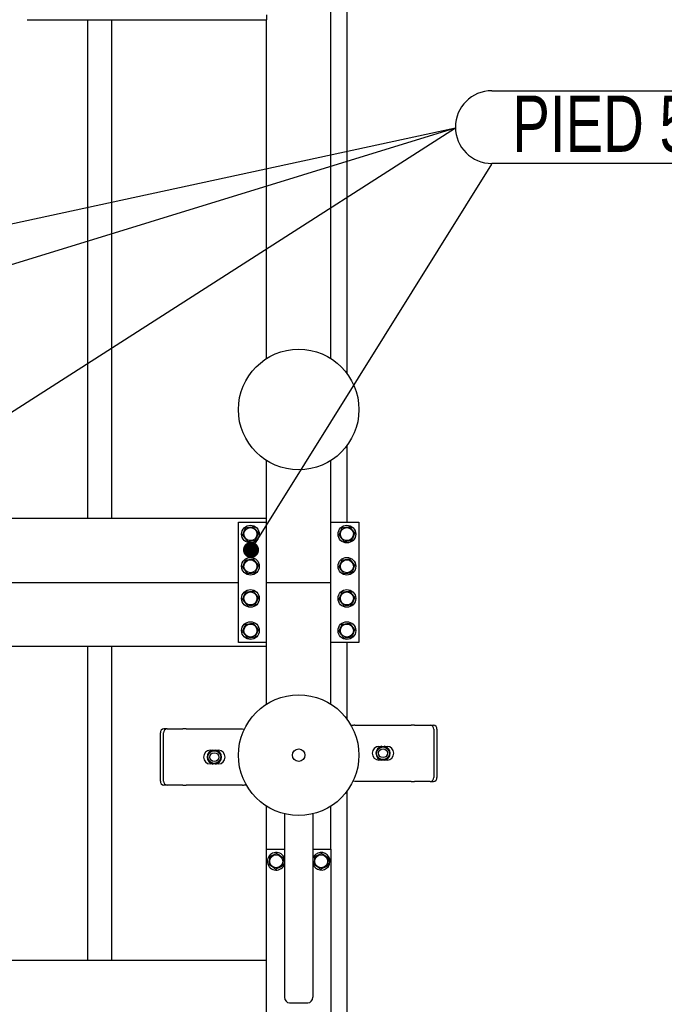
# Model space of a CAD drawing. Header units: millimetres. Extents: x 0 to 841, y 0 to 594.
# Tile 163 of 177: x 699 to 739, y 359 to 420. Entities that reach past the tile are written whole.
import ezdxf

# ---------------------------------------------------------------- set-up
doc = ezdxf.new("R2010")
doc.units = ezdxf.units.MM
doc.layers.add('NOTES', color=6, linetype='Continuous')
doc.layers.add('TRAIT-FORT', color=4, linetype='Continuous', lineweight=25)
doc.styles.add('SLDTEXTSTYLE1', font='TXT', dxfattribs={"width": 0.75})
doc.dimstyles.new('SLDDIMSTYLE2', dxfattribs={"dimtxt": 0.18, "dimasz": 1, "dimexe": 0, "dimexo": 0.0625, "dimgap": 0, "dimtad": 0, "dimtih": 1, "dimtoh": 1, "dimdec": 0, "dimrnd": 1e-09, "dimzin": 0, "dimdsep": 46, "dimtxsty": 'Standard', "dimblk1": 'DOT', "dimblk2": 'DOT', "dimsah": 1, "dimcen": 0.09, "dimadec": 0, "dimazin": 0, "dimtfac": 1, "dimtdec": 0, "dimtofl": 0, "dimtmove": 0, "dimatfit": 3, "dimldrblk": 'DOT', "dimfxl": 1, "dimfrac": 2, "dimtolj": 1, "dimtzin": 0, "dimarcsym": 0})

# ---------------------------------------------------------------- blocks, each defined once
blk = doc.blocks.new('SW_NOTE_18')
at = {"layer": 'NOTES', "color": 0}
for p, q in [((0, 4.574), (13.585, 4.574)), ((13.585, 0.046), (0, 0.046))]:
    blk.add_line(p, q, dxfattribs=at)
for centre, start, end in [((0, 2.31), 90, 270), ((13.585, 2.31), 270, 90)]:
    blk.add_arc(centre, 2.264, start, end, dxfattribs=at)
at = {"layer": 'NOTES', "color": 0, "insert": (6.835, 4.271), "char_height": 3.5, "attachment_point": 2, "style": 'SLDTEXTSTYLE1'}
blk.add_mtext('PIED 5', dxfattribs=at)
blk = doc.blocks.new('_Dot')
at = {"color": 0, "linetype": 'ByBlock', "lineweight": -2}
blk.add_line((-0.5, 0), (-1, 0), dxfattribs=at)
at = {"color": 0, "linetype": 'ByBlock', "const_width": 0.5}
blk.add_lwpolyline([(-0.25, 0, 1), (0.25, 0, 1)], format="xyb", close=True, dxfattribs=at)

msp = doc.modelspace()

# ---------------------------------------------------------------- linework, layer by layer
at = {"layer": 'TRAIT-FORT', "color": 4, "linetype": 'Continuous', "lineweight": 25}
for p, q in [((719.662, 444.883), (719.662, 398.383)), ((718.662, 399.305), (718.662, 439.283)), ((699.762, 420.383), (714.662, 420.383)), ((703.537, 389.383), (703.537, 420.383)), ((705.037, 389.383), (705.037, 420.383)), ((714.662, 420.683), (714.662, 420.383)), ((714.662, 399.305), (714.662, 420.383)), ((719.662, 393.883), (719.662, 389.133)), ((714.662, 385.383), (714.662, 392.961)), ((718.662, 385.383), (718.662, 392.961)), ((684.162, 389.383), (714.662, 389.383)), ((712.912, 389.133), (714.662, 389.133)), ((712.912, 381.633), (712.912, 389.133)), ((718.662, 389.133), (720.412, 389.133)), ((720.412, 389.133), (720.412, 381.633)), ((685.912, 385.383), (712.912, 385.383)), ((714.662, 377.805), (714.662, 385.383)), ((714.662, 385.383), (714.962, 385.383)), ((714.662, 385.383), (714.962, 385.383)), ((714.962, 385.383), (718.362, 385.383)), ((718.362, 385.383), (718.662, 385.383)), ((718.362, 385.383), (718.662, 385.383)), ((718.662, 377.805), (718.662, 385.383)), ((714.662, 381.633), (712.912, 381.633)), ((720.412, 381.633), (718.662, 381.633)), ((719.662, 381.633), (719.662, 376.883)), ((714.662, 381.383), (684.162, 381.383)), ((703.537, 361.883), (703.537, 381.383)), ((705.037, 361.883), (705.037, 381.383)), ((708.474, 376.265), (708.274, 376.265)), ((708.474, 376.265), (709.463, 376.265)), ((709.663, 376.265), (709.463, 376.265)), ((709.663, 376.265), (713.163, 376.265)), ((720.161, 376.501), (723.661, 376.501)), ((723.861, 376.501), (723.661, 376.501)), ((723.861, 376.501), (724.85, 376.501)), ((724.85, 376.501), (725.05, 376.501)), ((725.067, 376.251), (725.067, 373.251)), ((725.267, 376.251), (725.267, 373.251)), ((708.057, 373.015), (708.057, 376.015)), ((708.257, 373.015), (708.257, 376.015)), ((711.163, 374.94), (711.291, 374.94)), ((711.278, 374.918), (711.325, 374.944)), ((711.325, 374.944), (711.329, 374.949)), ((711.325, 374.903), (711.325, 374.944)), ((711.329, 374.949), (711.34, 374.94)), ((711.34, 374.906), (711.34, 374.94)), ((711.487, 374.94), (711.498, 374.949)), ((711.487, 374.906), (711.487, 374.94)), ((711.498, 374.949), (711.502, 374.944)), ((711.502, 374.944), (711.502, 374.903)), ((711.502, 374.944), (711.549, 374.918)), ((711.536, 374.94), (711.663, 374.94)), ((721.661, 375.176), (721.788, 375.176)), ((721.775, 375.154), (721.822, 375.18)), ((721.822, 375.18), (721.827, 375.185)), ((721.822, 375.139), (721.822, 375.18)), ((721.827, 375.185), (721.838, 375.176)), ((721.838, 375.142), (721.838, 375.176)), ((721.984, 375.176), (721.995, 375.185)), ((721.984, 375.142), (721.984, 375.176)), ((721.995, 375.185), (721.999, 375.18)), ((721.999, 375.18), (721.999, 375.139)), ((721.999, 375.18), (722.046, 375.154)), ((722.033, 375.176), (722.161, 375.176)), ((721.788, 374.326), (721.661, 374.326)), ((721.822, 374.322), (721.775, 374.349)), ((721.822, 374.322), (721.822, 374.364)), ((721.827, 374.317), (721.822, 374.322)), ((721.838, 374.326), (721.827, 374.317)), ((721.838, 374.36), (721.838, 374.326)), ((721.984, 374.36), (721.984, 374.326)), ((721.995, 374.317), (721.984, 374.326)), ((721.999, 374.322), (721.995, 374.317)), ((721.999, 374.364), (721.999, 374.322)), ((722.046, 374.349), (721.999, 374.322)), ((722.161, 374.326), (722.033, 374.326)), ((711.291, 374.09), (711.163, 374.09)), ((711.325, 374.086), (711.278, 374.112)), ((711.325, 374.086), (711.325, 374.128)), ((711.329, 374.081), (711.325, 374.086)), ((711.34, 374.09), (711.329, 374.081)), ((711.34, 374.124), (711.34, 374.09)), ((711.487, 374.124), (711.487, 374.09)), ((711.498, 374.081), (711.487, 374.09)), ((711.502, 374.086), (711.498, 374.081)), ((711.502, 374.128), (711.502, 374.086)), ((711.549, 374.112), (711.502, 374.086)), ((711.663, 374.09), (711.536, 374.09)), ((723.661, 373.001), (720.161, 373.001)), ((723.661, 373.001), (723.861, 373.001)), ((724.85, 373.001), (723.861, 373.001)), ((724.85, 373.001), (725.05, 373.001)), ((708.474, 372.765), (708.274, 372.765)), ((709.463, 372.765), (708.474, 372.765)), ((709.463, 372.765), (709.663, 372.765)), ((713.163, 372.765), (709.663, 372.765)), ((719.662, 372.383), (719.662, 330.888)), ((714.662, 368.783), (714.662, 371.461)), ((718.662, 368.783), (718.662, 371.461)), ((715.787, 370.987), (715.787, 359.578)), ((717.537, 370.987), (717.537, 359.578)), ((714.662, 368.783), (715.787, 368.783)), ((714.662, 357.783), (714.662, 368.783)), ((717.537, 368.783), (718.662, 368.783)), ((718.662, 368.783), (718.662, 357.783)), ((684.162, 361.883), (714.662, 361.883)), ((716.087, 359.226), (717.237, 359.226))]:
    msp.add_line(p, q, dxfattribs=at)
at = {"layer": 'TRAIT-FORT', "color": 4, "linetype": 'Continuous', "lineweight": 25, "flags": 128}
for points in [[(713.163, 376.265), (713.261, 376.255), (713.286, 376.25)], [(720.161, 373.001), (720.063, 373.011), (720.038, 373.016)], [(715.709, 367.713), (715.759, 367.798), (715.787, 367.869)]]:
    msp.add_lwpolyline(points, dxfattribs=at)
at = {"layer": 'TRAIT-FORT', "color": 4, "linetype": 'Continuous', "lineweight": 25}
for centre, radius in [((716.662, 396.133), 3.75), ((713.662, 388.383), 0.55), ((719.662, 388.383), 0.55), ((713.662, 388.383), 0.404), ((719.662, 388.383), 0.404), ((713.662, 386.383), 0.55), ((713.662, 386.383), 0.404), ((719.662, 386.383), 0.55), ((719.662, 386.383), 0.404), ((713.662, 384.383), 0.55), ((713.662, 384.383), 0.404), ((719.662, 384.383), 0.55), ((719.662, 384.383), 0.404), ((713.662, 382.383), 0.55), ((719.662, 382.383), 0.55), ((713.662, 382.383), 0.404), ((719.662, 382.383), 0.404), ((716.662, 374.633), 3.75), ((711.413, 374.515), 0.397), ((716.662, 374.633), 0.389), ((721.911, 374.751), 0.397), ((721.911, 374.751), 0.272), ((711.413, 374.515), 0.272), ((715.262, 368.033), 0.404), ((718.062, 368.033), 0.404)]:
    msp.add_circle(centre, radius, dxfattribs=at)
for centre, radius, start, end in [((708.292, 376.031), 0.235, 94.40195, 183.81126), ((708.492, 376.031), 0.235, 94.40195, 183.81126), ((720.161, 376.001), 0.5, 90, 116.94304), ((724.832, 376.267), 0.235, 356.18874, 85.59805), ((725.032, 376.267), 0.235, 356.18874, 85.59805), ((711.163, 374.515), 0.425, 90, 270), ((711.413, 374.515), 0.442, 100.96644, 259.03356), ((711.413, 374.515), 0.425, 108.57513, 251.42487), ((711.413, 374.515), 0.442, 280.96644, 79.03356), ((711.413, 374.515), 0.425, 288.57513, 71.42487), ((711.663, 374.515), 0.425, 270, 90), ((721.661, 374.751), 0.425, 90, 270), ((721.911, 374.751), 0.442, 100.96644, 259.03356), ((721.911, 374.751), 0.425, 108.57513, 251.42487), ((721.911, 374.751), 0.442, 280.96644, 79.03356), ((721.911, 374.751), 0.425, 288.57513, 71.42487), ((722.161, 374.751), 0.425, 270, 90), ((708.292, 372.999), 0.235, 176.18874, 265.59805), ((708.492, 372.999), 0.235, 176.18874, 265.59805), ((724.832, 373.235), 0.235, 274.40195, 3.81126), ((725.032, 373.235), 0.235, 274.40195, 3.81126), ((713.163, 373.265), 0.5, 270, 296.94668), ((715.262, 368.033), 0.55, 17.34144, 324.39481), ((718.062, 368.033), 0.55, 324.39481, 162.65856), ((718.062, 368.033), 0.55, 197.34144, 324.39481)]:
    msp.add_arc(centre, radius, start, end, dxfattribs=at)
for centre, start_param, end_param in [((716.087, 359.578), 4.712389, 6.283185), ((717.237, 359.578), 0, 1.570796)]:
    msp.add_ellipse(centre, major_axis=(0, -0.353), ratio=0.850615, start_param=start_param, end_param=end_param, dxfattribs=at)
for points, knots in [([(713.175, 388.322), (713.192, 388.362), (713.225, 388.441), (713.275, 388.559), (713.322, 388.671), (713.351, 388.74), (713.366, 388.775)], [0, 0, 0, 0, 0.264605, 0.534948, 0.765343, 1, 1, 1, 1]), ([(713.175, 388.322), (713.201, 388.289), (713.253, 388.22), (713.33, 388.118), (713.403, 388.021), (713.448, 387.961), (713.471, 387.931)], [0, 0, 0, 0, 0.264605, 0.534948, 0.765343, 1, 1, 1, 1]), ([(713.366, 388.775), (713.428, 388.782), (713.531, 388.795), (713.679, 388.814), (713.779, 388.826), (713.837, 388.833), (713.853, 388.835)], [0, 0, 0, 0, 0.385549, 0.637642, 0.896546, 1, 1, 1, 1]), ([(714.149, 388.444), (714.123, 388.478), (714.071, 388.546), (713.994, 388.648), (713.921, 388.745), (713.876, 388.805), (713.853, 388.835)], [0, 0, 0, 0, 0.264605, 0.534948, 0.765343, 1, 1, 1, 1]), ([(714.149, 388.444), (714.132, 388.404), (714.099, 388.325), (714.049, 388.208), (714.002, 388.095), (713.973, 388.026), (713.958, 387.992)], [0, 0, 0, 0, 0.264605, 0.534948, 0.765343, 1, 1, 1, 1]), ([(719.175, 388.322), (719.192, 388.362), (719.225, 388.441), (719.275, 388.559), (719.322, 388.671), (719.351, 388.74), (719.366, 388.775)], [0, 0, 0, 0, 0.264605, 0.534948, 0.765343, 1, 1, 1, 1]), ([(719.175, 388.322), (719.201, 388.289), (719.253, 388.22), (719.33, 388.118), (719.403, 388.021), (719.448, 387.961), (719.471, 387.931)], [0, 0, 0, 0, 0.264605, 0.534948, 0.765343, 1, 1, 1, 1]), ([(719.366, 388.775), (719.428, 388.782), (719.531, 388.795), (719.679, 388.814), (719.779, 388.826), (719.837, 388.833), (719.853, 388.835)], [0, 0, 0, 0, 0.385549, 0.637642, 0.896546, 1, 1, 1, 1]), ([(720.149, 388.444), (720.123, 388.478), (720.071, 388.546), (719.994, 388.648), (719.921, 388.745), (719.876, 388.805), (719.853, 388.835)], [0, 0, 0, 0, 0.264605, 0.534948, 0.765343, 1, 1, 1, 1]), ([(720.149, 388.444), (720.132, 388.404), (720.099, 388.325), (720.049, 388.208), (720.002, 388.095), (719.973, 388.026), (719.958, 387.992)], [0, 0, 0, 0, 0.264605, 0.534948, 0.765343, 1, 1, 1, 1]), ([(713.471, 387.931), (713.533, 387.939), (713.635, 387.952), (713.784, 387.97), (713.884, 387.982), (713.942, 387.99), (713.958, 387.992)], [0, 0, 0, 0, 0.3855495, 0.6376419, 0.8965462, 1, 1, 1, 1]), ([(719.471, 387.931), (719.533, 387.939), (719.635, 387.952), (719.784, 387.97), (719.884, 387.982), (719.942, 387.99), (719.958, 387.992)], [0, 0, 0, 0, 0.3855495, 0.6376419, 0.8965462, 1, 1, 1, 1]), ([(713.175, 386.322), (713.192, 386.362), (713.225, 386.441), (713.275, 386.559), (713.322, 386.671), (713.351, 386.74), (713.366, 386.775)], [0, 0, 0, 0, 0.264605, 0.534948, 0.765343, 1, 1, 1, 1]), ([(713.366, 386.775), (713.428, 386.782), (713.531, 386.795), (713.679, 386.814), (713.779, 386.826), (713.837, 386.833), (713.853, 386.835)], [0, 0, 0, 0, 0.385549, 0.637642, 0.896546, 1, 1, 1, 1]), ([(714.149, 386.444), (714.123, 386.478), (714.071, 386.546), (713.994, 386.648), (713.921, 386.745), (713.876, 386.805), (713.853, 386.835)], [0, 0, 0, 0, 0.264605, 0.534948, 0.765343, 1, 1, 1, 1]), ([(719.175, 386.322), (719.192, 386.362), (719.225, 386.441), (719.275, 386.559), (719.322, 386.671), (719.351, 386.74), (719.366, 386.775)], [0, 0, 0, 0, 0.264605, 0.534948, 0.765343, 1, 1, 1, 1]), ([(719.366, 386.775), (719.428, 386.782), (719.531, 386.795), (719.679, 386.814), (719.779, 386.826), (719.837, 386.833), (719.853, 386.835)], [0, 0, 0, 0, 0.385549, 0.637642, 0.896546, 1, 1, 1, 1]), ([(720.149, 386.444), (720.123, 386.478), (720.071, 386.546), (719.994, 386.648), (719.921, 386.745), (719.876, 386.805), (719.853, 386.835)], [0, 0, 0, 0, 0.264605, 0.534948, 0.765343, 1, 1, 1, 1]), ([(713.175, 386.322), (713.201, 386.289), (713.253, 386.22), (713.33, 386.118), (713.403, 386.021), (713.448, 385.961), (713.471, 385.931)], [0, 0, 0, 0, 0.264605, 0.534948, 0.765343, 1, 1, 1, 1]), ([(713.471, 385.931), (713.533, 385.939), (713.635, 385.952), (713.784, 385.97), (713.884, 385.982), (713.942, 385.99), (713.958, 385.992)], [0, 0, 0, 0, 0.3855495, 0.6376419, 0.8965462, 1, 1, 1, 1]), ([(714.149, 386.444), (714.132, 386.404), (714.099, 386.325), (714.049, 386.208), (714.002, 386.095), (713.973, 386.026), (713.958, 385.992)], [0, 0, 0, 0, 0.264605, 0.534948, 0.765343, 1, 1, 1, 1]), ([(719.175, 386.322), (719.201, 386.289), (719.253, 386.22), (719.33, 386.118), (719.403, 386.021), (719.448, 385.961), (719.471, 385.931)], [0, 0, 0, 0, 0.264605, 0.534948, 0.765343, 1, 1, 1, 1]), ([(719.471, 385.931), (719.533, 385.939), (719.635, 385.952), (719.784, 385.97), (719.884, 385.982), (719.942, 385.99), (719.958, 385.992)], [0, 0, 0, 0, 0.3855495, 0.6376419, 0.8965462, 1, 1, 1, 1]), ([(720.149, 386.444), (720.132, 386.404), (720.099, 386.325), (720.049, 386.208), (720.002, 386.095), (719.973, 386.026), (719.958, 385.992)], [0, 0, 0, 0, 0.264605, 0.534948, 0.765343, 1, 1, 1, 1]), ([(713.175, 384.322), (713.192, 384.362), (713.225, 384.441), (713.275, 384.559), (713.322, 384.671), (713.351, 384.74), (713.366, 384.775)], [0, 0, 0, 0, 0.264605, 0.534948, 0.765343, 1, 1, 1, 1]), ([(713.366, 384.775), (713.428, 384.782), (713.531, 384.795), (713.679, 384.814), (713.779, 384.826), (713.837, 384.833), (713.853, 384.835)], [0, 0, 0, 0, 0.385549, 0.637642, 0.896546, 1, 1, 1, 1]), ([(714.149, 384.444), (714.123, 384.478), (714.071, 384.546), (713.994, 384.648), (713.921, 384.745), (713.876, 384.805), (713.853, 384.835)], [0, 0, 0, 0, 0.264605, 0.534948, 0.765343, 1, 1, 1, 1]), ([(719.175, 384.322), (719.192, 384.362), (719.225, 384.441), (719.275, 384.559), (719.322, 384.671), (719.351, 384.74), (719.366, 384.775)], [0, 0, 0, 0, 0.264605, 0.534948, 0.765343, 1, 1, 1, 1]), ([(719.366, 384.775), (719.428, 384.782), (719.531, 384.795), (719.679, 384.814), (719.779, 384.826), (719.837, 384.833), (719.853, 384.835)], [0, 0, 0, 0, 0.385549, 0.637642, 0.896546, 1, 1, 1, 1]), ([(720.149, 384.444), (720.123, 384.478), (720.071, 384.546), (719.994, 384.648), (719.921, 384.745), (719.876, 384.805), (719.853, 384.835)], [0, 0, 0, 0, 0.264605, 0.534948, 0.765343, 1, 1, 1, 1]), ([(713.175, 384.322), (713.201, 384.289), (713.253, 384.22), (713.33, 384.118), (713.403, 384.021), (713.448, 383.961), (713.471, 383.931)], [0, 0, 0, 0, 0.264605, 0.534948, 0.765343, 1, 1, 1, 1]), ([(714.149, 384.444), (714.132, 384.404), (714.099, 384.325), (714.049, 384.208), (714.002, 384.095), (713.973, 384.026), (713.958, 383.992)], [0, 0, 0, 0, 0.264605, 0.534948, 0.765343, 1, 1, 1, 1]), ([(719.175, 384.322), (719.201, 384.289), (719.253, 384.22), (719.33, 384.118), (719.403, 384.021), (719.448, 383.961), (719.471, 383.931)], [0, 0, 0, 0, 0.264605, 0.534948, 0.765343, 1, 1, 1, 1]), ([(720.149, 384.444), (720.132, 384.404), (720.099, 384.325), (720.049, 384.208), (720.002, 384.095), (719.973, 384.026), (719.958, 383.992)], [0, 0, 0, 0, 0.264605, 0.534948, 0.765343, 1, 1, 1, 1]), ([(713.471, 383.931), (713.533, 383.939), (713.635, 383.952), (713.784, 383.97), (713.884, 383.982), (713.942, 383.99), (713.958, 383.992)], [0, 0, 0, 0, 0.3855495, 0.6376419, 0.8965462, 1, 1, 1, 1]), ([(719.471, 383.931), (719.533, 383.939), (719.635, 383.952), (719.784, 383.97), (719.884, 383.982), (719.942, 383.99), (719.958, 383.992)], [0, 0, 0, 0, 0.3855495, 0.6376419, 0.8965462, 1, 1, 1, 1]), ([(713.366, 382.775), (713.428, 382.782), (713.531, 382.795), (713.679, 382.814), (713.779, 382.826), (713.837, 382.833), (713.853, 382.835)], [0, 0, 0, 0, 0.385549, 0.637642, 0.896546, 1, 1, 1, 1]), ([(714.149, 382.444), (714.123, 382.478), (714.071, 382.546), (713.994, 382.648), (713.921, 382.745), (713.876, 382.805), (713.853, 382.835)], [0, 0, 0, 0, 0.264605, 0.534948, 0.765343, 1, 1, 1, 1]), ([(719.366, 382.775), (719.428, 382.782), (719.531, 382.795), (719.679, 382.814), (719.779, 382.826), (719.837, 382.833), (719.853, 382.835)], [0, 0, 0, 0, 0.385549, 0.637642, 0.896546, 1, 1, 1, 1]), ([(720.149, 382.444), (720.123, 382.478), (720.071, 382.546), (719.994, 382.648), (719.921, 382.745), (719.876, 382.805), (719.853, 382.835)], [0, 0, 0, 0, 0.264605, 0.534948, 0.765343, 1, 1, 1, 1]), ([(713.175, 382.322), (713.192, 382.362), (713.225, 382.441), (713.275, 382.559), (713.322, 382.671), (713.351, 382.74), (713.366, 382.775)], [0, 0, 0, 0, 0.264605, 0.534948, 0.765343, 1, 1, 1, 1]), ([(713.175, 382.322), (713.201, 382.289), (713.253, 382.22), (713.33, 382.118), (713.403, 382.021), (713.448, 381.961), (713.471, 381.931)], [0, 0, 0, 0, 0.264605, 0.534948, 0.765343, 1, 1, 1, 1]), ([(714.149, 382.444), (714.132, 382.404), (714.099, 382.325), (714.049, 382.208), (714.002, 382.095), (713.973, 382.026), (713.958, 381.992)], [0, 0, 0, 0, 0.264605, 0.534948, 0.765343, 1, 1, 1, 1]), ([(719.175, 382.322), (719.192, 382.362), (719.225, 382.441), (719.275, 382.559), (719.322, 382.671), (719.351, 382.74), (719.366, 382.775)], [0, 0, 0, 0, 0.264605, 0.534948, 0.765343, 1, 1, 1, 1]), ([(719.175, 382.322), (719.201, 382.289), (719.253, 382.22), (719.33, 382.118), (719.403, 382.021), (719.448, 381.961), (719.471, 381.931)], [0, 0, 0, 0, 0.264605, 0.534948, 0.765343, 1, 1, 1, 1]), ([(720.149, 382.444), (720.132, 382.404), (720.099, 382.325), (720.049, 382.208), (720.002, 382.095), (719.973, 382.026), (719.958, 381.992)], [0, 0, 0, 0, 0.264605, 0.534948, 0.765343, 1, 1, 1, 1]), ([(713.471, 381.931), (713.533, 381.939), (713.635, 381.952), (713.784, 381.97), (713.884, 381.982), (713.942, 381.99), (713.958, 381.992)], [0, 0, 0, 0, 0.3855495, 0.6376419, 0.8965462, 1, 1, 1, 1]), ([(719.471, 381.931), (719.533, 381.939), (719.635, 381.952), (719.784, 381.97), (719.884, 381.982), (719.942, 381.99), (719.958, 381.992)], [0, 0, 0, 0, 0.3855495, 0.6376419, 0.8965462, 1, 1, 1, 1]), ([(711.278, 374.918), (711.27, 374.909), (711.259, 374.899), (711.249, 374.876), (711.247, 374.871)], [0, 0, 0, 0, 0.753414, 1, 1, 1, 1]), ([(711.34, 374.94), (711.342, 374.94), (711.345, 374.94), (711.359, 374.941), (711.379, 374.942), (711.398, 374.943), (711.418, 374.943), (711.438, 374.942), (711.46, 374.941), (711.477, 374.94), (711.485, 374.94), (711.486, 374.94), (711.487, 374.94)], [0, 0, 0, 0, 0.112459, 0.224891, 0.338077, 0.451935, 0.500009, 0.61321, 0.72639, 0.840088, 0.953755, 1, 1, 1, 1]), ([(711.549, 374.918), (711.557, 374.91), (711.567, 374.9), (711.576, 374.88), (711.578, 374.877)], [0, 0, 0, 0, 0.82796, 1, 1, 1, 1]), ([(721.775, 375.154), (721.767, 375.145), (721.753, 375.13), (721.741, 375.101), (721.736, 375.09)], [0, 0, 0, 0, 0.593144, 1, 1, 1, 1]), ([(721.838, 375.176), (721.839, 375.176), (721.842, 375.176), (721.856, 375.177), (721.876, 375.178), (721.896, 375.179), (721.915, 375.179), (721.935, 375.179), (721.957, 375.177), (721.974, 375.176), (721.982, 375.176), (721.983, 375.176), (721.984, 375.176)], [0, 0, 0, 0, 0.112459, 0.224891, 0.338077, 0.451935, 0.500009, 0.61321, 0.72639, 0.840088, 0.953755, 1, 1, 1, 1]), ([(722.046, 375.154), (722.054, 375.145), (722.065, 375.135), (722.075, 375.113), (722.077, 375.108)], [0, 0, 0, 0, 0.7627548, 1, 1, 1, 1]), ([(721.775, 374.349), (721.767, 374.357), (721.757, 374.366), (721.748, 374.386), (721.747, 374.39)], [0, 0, 0, 0, 0.8279596, 1, 1, 1, 1]), ([(721.984, 374.326), (721.982, 374.326), (721.979, 374.327), (721.965, 374.326), (721.945, 374.324), (721.926, 374.323), (721.906, 374.323), (721.886, 374.324), (721.864, 374.325), (721.848, 374.326), (721.84, 374.327), (721.838, 374.326), (721.838, 374.326)], [0, 0, 0, 0, 0.112459, 0.224891, 0.338077, 0.451935, 0.500009, 0.61321, 0.72639, 0.840088, 0.953755, 1, 1, 1, 1]), ([(722.046, 374.349), (722.054, 374.357), (722.066, 374.368), (722.075, 374.39), (722.078, 374.395)], [0, 0, 0, 0, 0.753414, 1, 1, 1, 1]), ([(711.278, 374.112), (711.27, 374.121), (711.259, 374.131), (711.249, 374.153), (711.247, 374.159)], [0, 0, 0, 0, 0.7627548, 1, 1, 1, 1]), ([(711.487, 374.09), (711.485, 374.09), (711.482, 374.091), (711.468, 374.09), (711.448, 374.088), (711.429, 374.087), (711.409, 374.087), (711.389, 374.088), (711.367, 374.089), (711.35, 374.09), (711.342, 374.091), (711.341, 374.09), (711.34, 374.09)], [0, 0, 0, 0, 0.112459, 0.224891, 0.338077, 0.451935, 0.500009, 0.61321, 0.72639, 0.840088, 0.953755, 1, 1, 1, 1]), ([(711.549, 374.112), (711.557, 374.121), (711.571, 374.136), (711.583, 374.165), (711.588, 374.177)], [0, 0, 0, 0, 0.593144, 1, 1, 1, 1]), ([(714.865, 368.321), (714.858, 368.259), (714.848, 368.157), (714.832, 368.008), (714.822, 367.907), (714.816, 367.85), (714.814, 367.833)], [0, 0, 0, 0, 0.3855495, 0.6376419, 0.8965462, 1, 1, 1, 1]), ([(715.313, 368.521), (715.274, 368.504), (715.196, 368.469), (715.079, 368.417), (714.968, 368.367), (714.899, 368.337), (714.865, 368.321)], [0, 0, 0, 0, 0.2646049, 0.5349477, 0.7653431, 1, 1, 1, 1]), ([(715.313, 368.521), (715.348, 368.496), (715.417, 368.446), (715.521, 368.371), (715.619, 368.299), (715.68, 368.255), (715.71, 368.233)], [0, 0, 0, 0, 0.264605, 0.534948, 0.765343, 1, 1, 1, 1]), ([(715.71, 368.233), (715.704, 368.171), (715.693, 368.068), (715.677, 367.919), (715.667, 367.819), (715.661, 367.761), (715.659, 367.745)], [0, 0, 0, 0, 0.385549, 0.637642, 0.896546, 1, 1, 1, 1]), ([(717.665, 368.321), (717.658, 368.259), (717.648, 368.157), (717.632, 368.008), (717.622, 367.907), (717.616, 367.85), (717.614, 367.833)], [0, 0, 0, 0, 0.3855495, 0.6376419, 0.8965462, 1, 1, 1, 1]), ([(718.113, 368.521), (718.074, 368.504), (717.996, 368.469), (717.879, 368.417), (717.768, 368.367), (717.699, 368.337), (717.665, 368.321)], [0, 0, 0, 0, 0.2646049, 0.5349477, 0.7653431, 1, 1, 1, 1]), ([(718.113, 368.521), (718.148, 368.496), (718.217, 368.446), (718.321, 368.371), (718.419, 368.299), (718.48, 368.255), (718.51, 368.233)], [0, 0, 0, 0, 0.264605, 0.534948, 0.765343, 1, 1, 1, 1]), ([(718.51, 368.233), (718.504, 368.171), (718.493, 368.068), (718.477, 367.919), (718.467, 367.819), (718.461, 367.761), (718.459, 367.745)], [0, 0, 0, 0, 0.385549, 0.637642, 0.896546, 1, 1, 1, 1]), ([(715.211, 367.545), (715.176, 367.57), (715.107, 367.621), (715.003, 367.696), (714.905, 367.767), (714.844, 367.811), (714.814, 367.833)], [0, 0, 0, 0, 0.264605, 0.534948, 0.765343, 1, 1, 1, 1]), ([(715.211, 367.545), (715.25, 367.562), (715.328, 367.597), (715.445, 367.649), (715.556, 367.699), (715.625, 367.729), (715.659, 367.745)], [0, 0, 0, 0, 0.264605, 0.534948, 0.765343, 1, 1, 1, 1]), ([(718.011, 367.545), (717.976, 367.57), (717.907, 367.621), (717.803, 367.696), (717.705, 367.767), (717.644, 367.811), (717.614, 367.833)], [0, 0, 0, 0, 0.264605, 0.534948, 0.765343, 1, 1, 1, 1]), ([(718.011, 367.545), (718.05, 367.562), (718.128, 367.597), (718.245, 367.649), (718.356, 367.699), (718.425, 367.729), (718.459, 367.745)], [0, 0, 0, 0, 0.264605, 0.534948, 0.765343, 1, 1, 1, 1])]:
    msp.add_open_spline(points, degree=3, knots=knots, dxfattribs=at)

# ---------------------------------------------------------------- block references
at = {"layer": 'NOTES', "color": 211}
msp.add_blockref('SW_NOTE_18', (728.679, 411.392), dxfattribs=at)

# ---------------------------------------------------------------- leaders
for points in [[(605.606, 387.58), (726.415, 413.656)], [(640.532, 387.246), (726.415, 413.656)], [(685.274, 387.322), (726.415, 413.656)], [(713.696, 387.399), (728.679, 411.392)]]:
    msp.add_leader(points, dimstyle='SLDDIMSTYLE2', dxfattribs=at)

doc.saveas('drawing.dxf')
